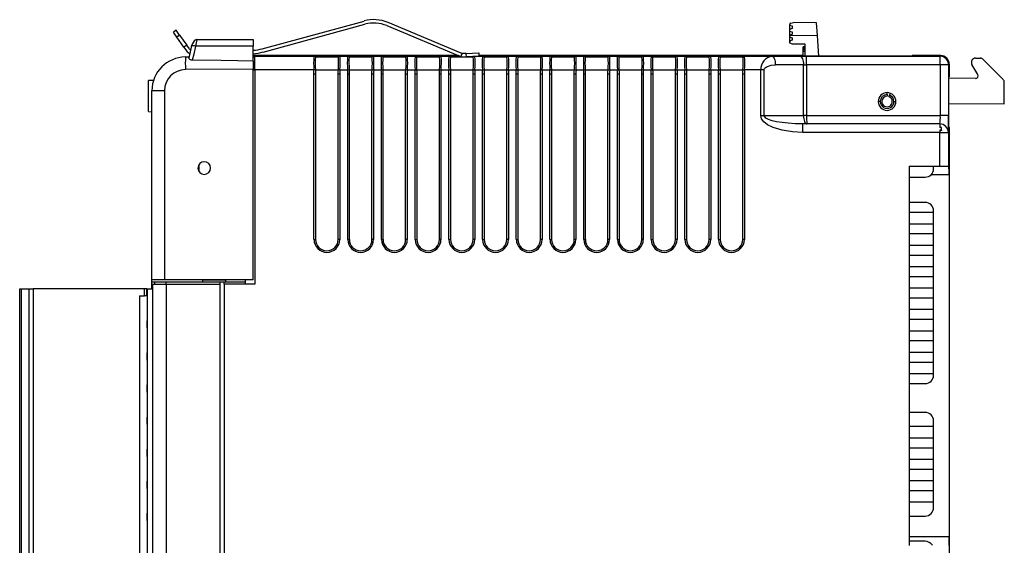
# Model space of a CAD drawing. Header units: millimetres. Extents: x 0 to 559, y 0 to 432.
# Tile 14 of 26: x 333 to 450, y 138 to 200. Entities that reach past the tile are written whole.
import ezdxf

# ---------------------------------------------------------------- set-up
doc = ezdxf.new("R2010")
doc.units = ezdxf.units.MM
doc.header["$LTSCALE"] = 2

msp = doc.modelspace()

# ---------------------------------------------------------------- linework, layer by layer
for p, q in [((361.99, 196.89), (374.06, 200.18)), ((362.09, 196.5), (374.17, 199.8)), ((385.58, 196.36), (376.92, 199.99)), ((424.56, 199.89), (424.55, 199.69)), ((424.7, 199.94), (424.56, 199.89)), ((424.7, 199.94), (425.02, 199.99)), ((427.74, 199.97), (425.02, 199.99)), ((427.85, 198.47), (427.74, 199.97)), ((351.77, 199.08), (351.44, 198.85)), ((351.85, 198.27), (351.44, 198.85)), ((352.18, 198.5), (351.77, 199.08)), ((376.77, 199.63), (385.42, 195.99)), ((424.55, 199.69), (424.85, 199.59)), ((424.55, 199.64), (424.55, 199.19)), ((424.7, 199.64), (424.55, 199.64)), ((424.85, 199.29), (424.55, 199.19)), ((424.55, 199.19), (424.55, 198.99)), ((424.55, 198.99), (424.85, 198.89)), ((424.55, 198.99), (424.55, 198.49)), ((424.85, 198.59), (424.55, 198.49)), ((424.85, 199.59), (424.85, 199.29)), ((424.85, 198.89), (424.85, 198.59)), ((352.18, 198.5), (351.85, 198.27)), ((352.7, 197.07), (351.85, 198.27)), ((352.18, 198.5), (353.03, 197.3)), ((354.26, 197.98), (354.24, 197.95)), ((354.26, 197.98), (360.9, 197.98)), ((360.9, 197.98), (360.9, 197.19)), ((424.55, 198.29), (424.54, 197.84)), ((424.84, 197.89), (424.54, 197.79)), ((424.54, 197.84), (424.69, 197.84)), ((424.54, 197.79), (424.54, 197.59)), ((424.54, 197.59), (424.84, 197.49)), ((424.55, 198.49), (424.55, 198.29)), ((424.55, 198.49), (427.85, 198.47)), ((424.55, 198.29), (424.85, 198.19)), ((424.85, 198.19), (424.84, 197.89)), ((424.84, 197.49), (426.34, 197.48)), ((426.34, 197.48), (426.34, 196.02)), ((428.03, 196.02), (427.85, 198.47)), ((353.03, 197.3), (352.7, 197.07)), ((352.7, 197.07), (353.01, 196.63)), ((353.34, 196.86), (353.03, 197.3)), ((353.61, 197.22), (353.26, 195.83)), ((353.39, 196.34), (353.26, 195.83)), ((353.61, 197.22), (353.49, 196.73)), ((360.9, 197.19), (354.08, 197.19)), ((360.9, 195.41), (360.9, 197.19)), ((385.68, 196.32), (385.53, 195.96)), ((386.18, 196.34), (385.68, 196.32)), ((386.18, 196.34), (387.68, 196.4)), ((386.2, 195.94), (386.18, 196.34)), ((387.68, 196.4), (387.69, 196)), ((426.34, 197.13), (426.14, 197.13)), ((426.14, 197.09), (426.14, 197.13)), ((426.34, 197.09), (426.14, 197.09)), ((426.14, 197), (426.14, 197.09)), ((426.34, 197), (426.14, 197)), ((426.14, 196.88), (426.14, 197)), ((426.34, 196.88), (426.14, 196.88)), ((426.14, 196.75), (426.14, 196.88)), ((426.14, 196.56), (426.14, 196.75)), ((426.34, 196.75), (426.14, 196.75)), ((426.14, 196.02), (426.14, 196.56)), ((426.34, 196.56), (426.14, 196.56)), ((352.87, 195.91), (353.29, 195.92)), ((385.25, 196.07), (360.9, 196.07)), ((360.9, 196), (361.12, 196)), ((361.12, 195.96), (360.9, 195.96)), ((360.9, 195.94), (361.12, 195.94)), ((360.9, 195.41), (360.9, 194.48)), ((361.12, 195.98), (361.12, 196)), ((361.12, 194.38), (361.12, 195.98)), ((368.1, 195.98), (361.12, 195.98)), ((368.12, 195.98), (368.11, 196.03)), ((368.3, 195.99), (368.31, 195.94)), ((368.3, 195.94), (371.02, 195.94)), ((369.66, 196.04), (369.66, 196)), ((371, 195.94), (371.01, 195.99)), ((371.2, 196.03), (371.19, 195.98)), ((372.1, 195.98), (371.21, 195.98)), ((372.12, 195.98), (372.11, 196.03)), ((372.3, 195.99), (372.31, 195.94)), ((372.3, 195.94), (375.02, 195.94)), ((373.66, 196.04), (373.66, 196)), ((375, 195.94), (375.01, 195.99)), ((375.2, 196.03), (375.19, 195.98)), ((376.1, 195.98), (375.21, 195.98)), ((376.12, 195.98), (376.11, 196.03)), ((376.3, 195.99), (376.31, 195.94)), ((376.3, 195.94), (379.02, 195.94)), ((377.66, 196.04), (377.66, 196)), ((379, 195.94), (379.01, 195.99)), ((379.2, 196.03), (379.19, 195.98)), ((380.1, 195.98), (379.21, 195.98)), ((380.12, 195.98), (380.11, 196.03)), ((380.3, 195.99), (380.31, 195.94)), ((380.3, 195.94), (383.02, 195.94)), ((381.66, 196.04), (381.66, 196)), ((383, 195.94), (383.01, 195.99)), ((383.2, 196.03), (383.19, 195.98)), ((384.1, 195.98), (383.21, 195.98)), ((384.12, 195.98), (384.11, 196.03)), ((384.3, 195.99), (384.31, 195.94)), ((384.3, 195.94), (385.61, 195.94)), ((385.81, 195.93), (386.2, 195.94)), ((386.18, 195.94), (387.02, 195.94)), ((387.69, 196), (386.2, 195.94)), ((387, 195.94), (387.01, 195.97)), ((388.1, 195.98), (387.21, 195.98)), ((426.06, 196.07), (387.69, 196.07)), ((388.12, 195.98), (388.11, 196.03)), ((388.3, 195.99), (388.31, 195.94)), ((388.3, 195.94), (391.02, 195.94)), ((389.66, 196.04), (389.66, 196)), ((391, 195.94), (391.01, 195.99)), ((391.2, 196.03), (391.19, 195.98)), ((392.1, 195.98), (391.21, 195.98)), ((392.12, 195.98), (392.11, 196.03)), ((392.3, 195.99), (392.31, 195.94)), ((392.3, 195.94), (395.02, 195.94)), ((393.66, 196.04), (393.66, 196)), ((395, 195.94), (395.01, 195.99)), ((395.2, 196.03), (395.19, 195.98)), ((396.1, 195.98), (395.21, 195.98)), ((396.12, 195.98), (396.11, 196.03)), ((396.3, 195.99), (396.31, 195.94)), ((396.3, 195.94), (399.02, 195.94)), ((397.66, 196.04), (397.66, 196)), ((399, 195.94), (399.01, 195.99)), ((399.2, 196.03), (399.19, 195.98)), ((400.1, 195.98), (399.21, 195.98)), ((400.12, 195.98), (400.11, 196.03)), ((400.3, 195.99), (400.31, 195.94)), ((400.3, 195.94), (403.02, 195.94)), ((401.66, 196.04), (401.66, 196)), ((403, 195.94), (403.01, 195.99)), ((403.2, 196.03), (403.19, 195.98)), ((404.1, 195.98), (403.21, 195.98)), ((404.12, 195.98), (404.11, 196.03)), ((404.3, 195.99), (404.31, 195.94)), ((404.3, 195.94), (407.02, 195.94)), ((405.66, 196.04), (405.66, 196)), ((407, 195.94), (407.01, 195.99)), ((407.2, 196.03), (407.19, 195.98)), ((408.1, 195.98), (407.21, 195.98)), ((408.12, 195.98), (408.11, 196.03)), ((408.3, 195.99), (408.31, 195.94)), ((408.3, 195.94), (411.02, 195.94)), ((409.66, 196.04), (409.66, 196)), ((411, 195.94), (411.01, 195.99)), ((411.2, 196.03), (411.19, 195.98)), ((412.1, 195.98), (411.21, 195.98)), ((412.12, 195.98), (412.11, 196.03)), ((412.3, 195.99), (412.31, 195.94)), ((412.3, 195.94), (415.02, 195.94)), ((413.66, 196.04), (413.66, 196)), ((415, 195.94), (415.01, 195.99)), ((415.2, 196.03), (415.19, 195.98)), ((416.1, 195.98), (415.21, 195.98)), ((416.12, 195.98), (416.11, 196.03)), ((416.3, 195.99), (416.31, 195.94)), ((416.3, 195.94), (419.02, 195.94)), ((417.66, 196.04), (417.66, 196)), ((419, 195.94), (419.01, 195.99)), ((419.2, 196.03), (419.19, 195.98)), ((422.49, 195.98), (419.21, 195.98)), ((422.49, 195.98), (425.79, 195.99)), ((426.06, 196.02), (426.06, 196.07)), ((439.1, 196.02), (426.06, 196.02)), ((426.55, 195.99), (442.4, 195.99)), ((439.1, 196.07), (439.1, 196.02)), ((442.48, 196.07), (439.1, 196.07)), ((442.48, 196.07), (442.4, 195.99)), ((446.61, 195.77), (447.18, 195.77)), ((449.87, 193.25), (447.53, 195.62)), ((360.9, 194.48), (352.87, 194.41)), ((360.9, 169.48), (360.9, 194.48)), ((360.9, 194.38), (361.12, 194.38)), ((361.12, 194.38), (361.12, 168.96)), ((368.11, 194.38), (361.12, 194.38)), ((368.3, 194.39), (368.11, 194.38)), ((368.3, 194.38), (371.02, 194.38)), ((371.02, 194.39), (371.21, 194.38)), ((371.21, 194.38), (372.11, 194.38)), ((372.11, 194.38), (372.3, 194.39)), ((372.3, 194.38), (375.02, 194.38)), ((375.02, 194.39), (375.21, 194.38)), ((375.21, 194.38), (376.11, 194.38)), ((376.11, 194.38), (376.3, 194.39)), ((376.3, 194.38), (379.02, 194.38)), ((379.02, 194.39), (379.21, 194.38)), ((379.21, 194.38), (380.11, 194.38)), ((380.11, 194.38), (380.3, 194.39)), ((380.3, 194.38), (383.02, 194.38)), ((383.02, 194.39), (383.21, 194.38)), ((383.21, 194.38), (384.11, 194.38)), ((384.11, 194.38), (384.3, 194.39)), ((384.3, 194.38), (387.02, 194.38)), ((387.02, 194.39), (387.21, 194.38)), ((387.21, 194.38), (388.11, 194.38)), ((388.11, 194.38), (388.3, 194.39)), ((388.3, 194.38), (391.02, 194.38)), ((391.02, 194.39), (391.21, 194.38)), ((391.21, 194.38), (392.11, 194.38)), ((392.11, 194.38), (392.3, 194.39)), ((392.3, 194.38), (395.02, 194.38)), ((395.02, 194.39), (395.21, 194.38)), ((395.21, 194.38), (396.11, 194.38)), ((396.11, 194.38), (396.3, 194.39)), ((396.3, 194.38), (399.02, 194.38)), ((399.02, 194.39), (399.21, 194.38)), ((399.21, 194.38), (400.11, 194.38)), ((400.11, 194.38), (400.3, 194.39)), ((400.3, 194.38), (403.02, 194.38)), ((403.02, 194.39), (403.21, 194.38)), ((403.21, 194.38), (404.11, 194.38)), ((404.11, 194.38), (404.3, 194.39)), ((404.3, 194.38), (407.02, 194.38)), ((407.02, 194.39), (407.21, 194.38)), ((407.21, 194.38), (408.11, 194.38)), ((408.11, 194.38), (408.3, 194.39)), ((408.3, 194.38), (411.02, 194.38)), ((411.02, 194.39), (411.21, 194.38)), ((411.21, 194.38), (412.11, 194.38)), ((412.11, 194.38), (412.3, 194.39)), ((412.3, 194.38), (415.02, 194.38)), ((415.02, 194.39), (415.21, 194.38)), ((415.21, 194.38), (416.11, 194.38)), ((416.11, 194.38), (416.3, 194.39)), ((416.3, 194.38), (419.02, 194.38)), ((419.02, 194.39), (419.21, 194.38)), ((421.13, 194.38), (419.21, 194.38)), ((421.13, 188.96), (421.13, 194.38)), ((421.53, 194.38), (421.13, 194.38)), ((421.53, 188.96), (421.53, 194.38)), ((426.19, 194.99), (422.89, 194.98)), ((426.19, 188.96), (426.19, 194.99)), ((426.19, 194.99), (426.57, 194.99)), ((426.57, 194.99), (426.57, 188.96)), ((442.42, 194.99), (426.57, 194.99)), ((442.42, 194.99), (442.42, 188.96)), ((443.4, 194.99), (442.42, 194.99)), ((443.48, 195.07), (443.4, 194.99)), ((443.4, 194.99), (443.4, 188.96)), ((443.48, 195.07), (443.48, 193.56)), ((446.86, 193.82), (446.18, 195.03)), ((349.09, 193.13), (348.5, 193.11)), ((348.5, 189.44), (348.5, 193.11)), ((368.12, 174.26), (368.12, 193.86)), ((368.31, 193.86), (368.12, 193.86)), ((368.31, 193.86), (368.31, 174.26)), ((371.19, 193.86), (371, 193.86)), ((371, 174.26), (371, 193.86)), ((371.19, 193.86), (371.19, 174.26)), ((372.12, 174.26), (372.12, 193.86)), ((372.31, 193.86), (372.12, 193.86)), ((372.31, 193.86), (372.31, 174.26)), ((375.19, 193.86), (375, 193.86)), ((375, 174.26), (375, 193.86)), ((375.19, 193.86), (375.19, 174.26)), ((376.12, 174.26), (376.12, 193.86)), ((376.31, 193.86), (376.12, 193.86)), ((376.31, 193.86), (376.31, 174.26)), ((379.19, 193.86), (379, 193.86)), ((379, 174.26), (379, 193.86)), ((379.19, 193.86), (379.19, 174.26)), ((380.12, 174.26), (380.12, 193.86)), ((380.31, 193.86), (380.12, 193.86)), ((380.31, 193.86), (380.31, 174.26)), ((383.19, 193.86), (383, 193.86)), ((383, 174.26), (383, 193.86)), ((383.19, 193.86), (383.19, 174.26)), ((384.12, 174.26), (384.12, 193.86)), ((384.31, 193.86), (384.12, 193.86)), ((384.31, 193.86), (384.31, 174.26)), ((387.19, 193.86), (387, 193.86)), ((387, 174.26), (387, 193.86)), ((387.19, 193.86), (387.19, 174.26)), ((388.12, 174.26), (388.12, 193.86)), ((388.31, 193.86), (388.12, 193.86)), ((388.31, 193.86), (388.31, 174.26)), ((391.19, 193.86), (391, 193.86)), ((391, 174.26), (391, 193.86)), ((391.19, 193.86), (391.19, 174.26)), ((392.12, 174.26), (392.12, 193.86)), ((392.31, 193.86), (392.12, 193.86)), ((392.31, 193.86), (392.31, 174.26)), ((395.19, 193.86), (395, 193.86)), ((395, 174.26), (395, 193.86)), ((395.19, 193.86), (395.19, 174.26)), ((396.12, 174.26), (396.12, 193.86)), ((396.31, 193.86), (396.12, 193.86)), ((396.31, 193.86), (396.31, 174.26)), ((399.19, 193.86), (399, 193.86)), ((399, 174.26), (399, 193.86)), ((399.19, 193.86), (399.19, 174.26)), ((400.12, 174.26), (400.12, 193.86)), ((400.31, 193.86), (400.12, 193.86)), ((400.31, 193.86), (400.31, 174.26)), ((403.19, 193.86), (403, 193.86)), ((403, 174.26), (403, 193.86)), ((403.19, 193.86), (403.19, 174.26)), ((404.12, 174.26), (404.12, 193.86)), ((404.31, 193.86), (404.12, 193.86)), ((404.31, 193.86), (404.31, 174.26)), ((407.19, 193.86), (407, 193.86)), ((407, 174.26), (407, 193.86)), ((407.19, 193.86), (407.19, 174.26)), ((408.12, 174.26), (408.12, 193.86)), ((408.31, 193.86), (408.12, 193.86)), ((408.31, 193.86), (408.31, 174.26)), ((411.19, 193.86), (411, 193.86)), ((411, 174.26), (411, 193.86)), ((411.19, 193.86), (411.19, 174.26)), ((412.12, 174.26), (412.12, 193.86)), ((412.31, 193.86), (412.12, 193.86)), ((412.31, 193.86), (412.31, 174.26)), ((415.19, 193.86), (415, 193.86)), ((415, 174.26), (415, 193.86)), ((415.19, 193.86), (415.19, 174.26)), ((416.12, 174.26), (416.12, 193.86)), ((416.31, 193.86), (416.12, 193.86)), ((416.31, 193.86), (416.31, 174.26)), ((419.19, 193.86), (419, 193.86)), ((419, 174.26), (419, 193.86)), ((419.19, 193.86), (419.19, 174.26)), ((443.42, 193.56), (443.48, 193.56)), ((443.42, 187.56), (443.42, 193.56)), ((446.6, 193.37), (443.42, 193.39)), ((450.01, 190.36), (450.02, 192.9)), ((348.49, 192.33), (348.5, 192.33)), ((348.49, 192.28), (348.5, 192.28)), ((348.49, 191.8), (348.49, 192.28)), ((348.49, 192.28), (348.5, 192.28)), ((348.49, 191.99), (348.49, 192.05)), ((348.49, 191.8), (348.5, 191.8)), ((348.49, 191.31), (348.49, 191.8)), ((350.39, 191.91), (348.9, 191.91)), ((348.9, 169.48), (348.9, 191.91)), ((350.39, 191.91), (350.39, 169.48)), ((436.11, 191.45), (436.11, 191.63)), ((436.45, 191.57), (436.39, 191.4)), ((348.49, 191.31), (348.5, 191.31)), ((348.49, 191.31), (348.5, 191.31)), ((348.49, 190.94), (348.49, 191.31)), ((348.49, 191.31), (348.49, 191.31)), ((348.49, 190.94), (348.5, 190.94)), ((348.49, 190.3), (348.49, 190.94)), ((435.29, 190.63), (435.11, 190.63)), ((436.11, 191.45), (436.11, 191.25)), ((436.32, 191.22), (436.39, 191.4)), ((436.93, 190.63), (437.11, 190.62)), ((348.49, 190.3), (348.5, 190.3)), ((348.49, 190.26), (348.49, 190.3)), ((348.49, 190.26), (348.5, 190.26)), ((348.49, 190.26), (348.5, 190.26)), ((348.49, 190.21), (348.5, 190.21)), ((348.5, 189.44), (348.9, 189.42)), ((443.42, 190.39), (450.01, 190.36)), ((421.13, 188.96), (421.53, 188.96)), ((421.53, 188.96), (426.19, 188.96)), ((426.57, 188.96), (426.19, 188.96)), ((426.57, 188.96), (442.42, 188.96)), ((443.4, 188.96), (442.42, 188.96)), ((348.9, 187.74), (348.9, 187.74)), ((348.9, 187.54), (348.9, 187.74)), ((348.9, 187.54), (348.9, 187.54)), ((348.9, 186.14), (348.9, 187.54)), ((426.12, 186.96), (426.12, 187.96)), ((442.38, 187.96), (426.12, 187.96)), ((442.38, 186.96), (426.12, 186.96)), ((442.38, 187.96), (442.38, 187.56)), ((442.38, 187.96), (442.38, 187.96)), ((442.56, 187.56), (442.38, 187.56)), ((442.56, 187.24), (442.38, 187.24)), ((442.38, 187.24), (442.38, 186.96)), ((442.38, 182.96), (442.38, 186.96)), ((442.38, 186.96), (443.38, 186.96)), ((442.56, 187.24), (442.56, 187.56)), ((442.56, 187.24), (442.56, 187.17)), ((443.38, 186.96), (443.38, 182.96)), ((443.38, 186.96), (443.38, 186.96)), ((443.5, 187.56), (443.42, 187.56)), ((443.5, 136.56), (443.5, 187.56)), ((348.9, 186.14), (348.9, 186.14)), ((348.9, 185.77), (348.9, 185.77)), ((348.9, 184.51), (348.9, 185.77)), ((348.9, 184.51), (348.9, 184.51)), ((348.9, 184.14), (348.9, 184.14)), ((348.9, 182.74), (348.9, 184.14)), ((348.9, 182.74), (348.9, 182.74)), ((348.9, 182.54), (348.9, 182.74)), ((348.9, 182.54), (348.9, 182.54)), ((354.49, 182.3), (354.49, 183.16)), ((438.75, 182.96), (442.38, 182.96)), ((438.75, 182.96), (438.75, 137.96)), ((441.63, 182.65), (441.63, 182.96)), ((442.38, 182.96), (443.38, 182.96)), ((443.38, 182.96), (443.46, 182.96)), ((348.9, 181.16), (348.9, 181.36)), ((348.9, 181.36), (348.9, 181.36)), ((348.9, 181.16), (348.9, 181.16)), ((348.9, 179.76), (348.9, 181.16)), ((438.75, 181.65), (440.63, 181.65)), ((441.35, 181.96), (443.47, 181.96)), ((443.47, 181.96), (443.47, 138.96)), ((348.9, 179.76), (348.9, 179.76)), ((348.9, 179.43), (348.9, 179.43)), ((348.9, 178.86), (348.9, 179.43)), ((348.9, 178.86), (348.9, 178.86)), ((348.9, 178.68), (348.9, 178.86)), ((348.9, 178.68), (348.9, 178.68)), ((348.9, 178.1), (348.9, 178.68)), ((348.9, 178.1), (348.9, 178.1)), ((348.9, 177.76), (348.9, 177.76)), ((348.9, 176.36), (348.9, 177.76)), ((440.63, 178.65), (438.75, 178.65)), ((441.63, 177.49), (441.63, 177.65)), ((438.75, 177.49), (441.63, 177.49)), ((441.63, 176.09), (441.63, 177.49)), ((348.9, 176.16), (348.9, 176.36)), ((348.9, 176.36), (348.9, 176.36)), ((348.9, 176.16), (348.9, 176.16)), ((441.63, 176.09), (438.75, 176.09)), ((441.63, 174.95), (441.63, 176.09)), ((368.12, 174.26), (368.31, 174.26)), ((371.19, 174.26), (371, 174.26)), ((372.12, 174.26), (372.31, 174.26)), ((375.19, 174.26), (375, 174.26)), ((376.12, 174.26), (376.31, 174.26)), ((379.19, 174.26), (379, 174.26)), ((380.12, 174.26), (380.31, 174.26)), ((383.19, 174.26), (383, 174.26)), ((384.12, 174.26), (384.31, 174.26)), ((387.19, 174.26), (387, 174.26)), ((388.12, 174.26), (388.31, 174.26)), ((391.19, 174.26), (391, 174.26)), ((392.12, 174.26), (392.31, 174.26)), ((395.19, 174.26), (395, 174.26)), ((396.12, 174.26), (396.31, 174.26)), ((399.19, 174.26), (399, 174.26)), ((400.12, 174.26), (400.31, 174.26)), ((403.19, 174.26), (403, 174.26)), ((404.12, 174.26), (404.31, 174.26)), ((407.19, 174.26), (407, 174.26)), ((408.12, 174.26), (408.31, 174.26)), ((411.19, 174.26), (411, 174.26)), ((412.12, 174.26), (412.31, 174.26)), ((415.19, 174.26), (415, 174.26)), ((416.12, 174.26), (416.31, 174.26)), ((419.19, 174.26), (419, 174.26)), ((438.75, 174.95), (441.63, 174.95)), ((441.63, 173.55), (441.63, 174.95)), ((441.63, 173.55), (438.75, 173.55)), ((441.63, 172.41), (441.63, 173.55)), ((438.75, 172.41), (441.63, 172.41)), ((441.63, 171.01), (441.63, 172.41)), ((348.89, 171.42), (348.9, 171.42)), ((348.89, 171.25), (348.89, 171.38)), ((348.89, 171.38), (348.9, 171.38)), ((348.89, 171.25), (348.9, 171.25)), ((348.89, 169.98), (348.89, 171.25)), ((441.63, 171.01), (438.75, 171.01)), ((441.63, 169.87), (441.63, 171.01)), ((348.89, 169.98), (348.9, 169.98)), ((348.89, 169.95), (348.9, 169.95)), ((348.89, 169.93), (348.9, 169.93)), ((350.39, 169.48), (348.9, 169.48)), ((348.9, 169.23), (348.9, 169.48)), ((360.9, 169.48), (350.39, 169.48)), ((354.9, 169.48), (354.9, 169.21)), ((354.9, 169.46), (357.36, 169.46)), ((357.36, 169.46), (357.36, 169.48)), ((357.36, 169.46), (357.36, 169.48)), ((357.36, 169.46), (357.47, 169.46)), ((357.47, 169.46), (357.47, 169.48)), ((357.47, 169.46), (357.47, 169.48)), ((357.47, 169.46), (357.63, 169.46)), ((357.63, 169.48), (357.63, 169.21)), ((360.01, 168.96), (360.01, 169.48)), ((438.75, 169.87), (441.63, 169.87)), ((441.63, 168.47), (441.63, 169.87)), ((333.21, 99.03), (333.21, 168.4)), ((333.41, 99.03), (333.41, 168.4)), ((333.41, 168.4), (334.31, 168.4)), ((334.31, 168.4), (334.31, 99.03)), ((334.31, 168.4), (334.81, 168.4)), ((334.81, 168.4), (334.81, 99.03)), ((348.01, 168.4), (334.81, 168.4)), ((348.01, 167.57), (348.01, 168.4)), ((348.31, 167.57), (348.31, 168.4)), ((348.34, 168.4), (348.34, 99.07)), ((348.34, 168.4), (348.95, 168.4)), ((348.87, 168.4), (348.87, 169.23)), ((348.87, 169.23), (349.37, 169.23)), ((348.95, 168.96), (348.95, 97.46)), ((348.95, 168.96), (348.97, 168.96)), ((348.97, 168.96), (348.97, 97.48)), ((348.97, 168.96), (350.57, 168.96)), ((349.19, 169.21), (349.19, 168.96)), ((349.19, 169.21), (349.22, 169.21)), ((349.22, 169.21), (349.22, 168.96)), ((349.22, 169.21), (350.57, 169.21)), ((349.37, 169.23), (349.37, 169.21)), ((349.37, 169.23), (350.5, 169.23)), ((350.5, 169.21), (350.5, 169.23)), ((350.57, 168.96), (350.57, 169.21)), ((350.57, 169.21), (356.99, 169.21)), ((350.57, 168.96), (356.99, 168.96)), ((350.57, 168.96), (350.57, 97.48)), ((356.99, 168.96), (356.99, 169.21)), ((356.99, 169.21), (357.47, 169.21)), ((356.99, 97.48), (356.99, 168.96)), ((357.47, 169.21), (360.01, 169.21)), ((357.47, 168.96), (357.47, 169.21)), ((357.47, 168.96), (357.47, 97.48)), ((361.12, 168.96), (357.47, 168.96)), ((441.63, 168.47), (438.75, 168.47)), ((441.63, 167.33), (441.63, 168.47)), ((347.41, 167.57), (347.41, 99.85)), ((347.41, 167.57), (348.01, 167.57)), ((348.31, 167.57), (348.01, 167.57)), ((348.31, 167.57), (348.34, 167.57)), ((438.75, 167.33), (441.63, 167.33)), ((441.63, 165.93), (441.63, 167.33)), ((441.63, 165.93), (438.75, 165.93)), ((441.63, 164.79), (441.63, 165.93)), ((438.75, 164.79), (441.63, 164.79)), ((441.63, 163.39), (441.63, 164.79)), ((348.34, 164.62), (348.31, 164.62)), ((348.31, 164.62), (348.31, 163.76)), ((348.31, 163.76), (348.34, 163.76)), ((441.63, 163.39), (438.75, 163.39)), ((441.63, 162.25), (441.63, 163.39)), ((438.75, 162.25), (441.63, 162.25)), ((441.63, 160.85), (441.63, 162.25)), ((348.34, 160.81), (348.31, 160.81)), ((348.31, 160.81), (348.31, 159.95)), ((441.63, 160.85), (438.75, 160.85)), ((441.63, 159.71), (441.63, 160.85)), ((348.31, 159.95), (348.34, 159.95)), ((438.75, 159.71), (441.63, 159.71)), ((441.63, 158.31), (441.63, 159.71)), ((441.63, 158.31), (438.75, 158.31)), ((441.63, 158.15), (441.63, 158.31)), ((348.34, 157), (348.31, 157)), ((348.31, 157), (348.31, 156.14)), ((438.75, 157.15), (440.63, 157.15)), ((348.31, 156.14), (348.34, 156.14)), ((348.34, 153.19), (348.31, 153.19)), ((348.31, 153.19), (348.31, 152.33)), ((440.63, 153.73), (438.75, 153.73)), ((348.31, 152.33), (348.34, 152.33)), ((438.75, 152.09), (441.63, 152.09)), ((441.63, 152.09), (441.63, 152.73)), ((441.63, 150.69), (441.63, 152.09)), ((441.63, 150.69), (438.75, 150.69)), ((441.63, 149.55), (441.63, 150.69)), ((438.75, 149.55), (441.63, 149.55)), ((441.63, 148.15), (441.63, 149.55)), ((348.34, 149.38), (348.31, 149.38)), ((348.31, 149.38), (348.31, 148.52)), ((348.31, 148.52), (348.34, 148.52)), ((441.63, 148.15), (438.75, 148.15)), ((441.63, 147.01), (441.63, 148.15)), ((438.75, 147.01), (441.63, 147.01)), ((441.63, 145.61), (441.63, 147.01)), ((348.34, 145.57), (348.31, 145.57)), ((348.31, 145.57), (348.31, 144.71)), ((441.63, 145.61), (438.75, 145.61)), ((441.63, 144.47), (441.63, 145.61)), ((348.31, 144.71), (348.34, 144.71)), ((438.75, 144.47), (441.63, 144.47)), ((441.63, 143.07), (441.63, 144.47)), ((441.63, 143.07), (438.75, 143.07)), ((441.63, 142.44), (441.63, 143.07)), ((348.34, 141.76), (348.31, 141.76)), ((348.31, 141.76), (348.31, 140.9)), ((438.75, 141.44), (440.63, 141.44)), ((348.31, 140.9), (348.34, 140.9)), ((443.47, 138.96), (438.75, 138.96)), ((440.63, 138.44), (438.75, 138.44))]:
    msp.add_line(p, q)
at = {"flags": 128}
for points in [[(354.24, 197.97), (354.14, 197.95), (354.04, 197.91), (353.87, 197.76), (353.72, 197.53), (353.61, 197.22)], [(353.61, 197.19), (353.61, 197.21), (353.61, 197.22)], [(354.08, 197.19), (353.85, 196.26), (353.66, 195.54)], [(353.66, 195.54), (353.56, 195.55), (353.47, 195.58), (353.39, 195.63), (353.33, 195.7), (353.27, 195.8), (353.28, 195.87)], [(360.9, 195.41), (359.09, 195.45), (357.11, 195.49), (353.66, 195.54)], [(368.1, 195.98), (368.12, 195.98), (368.12, 195.98)], [(368.3, 195.94), (368.3, 195.94), (368.3, 195.94)], [(368.31, 195.94), (368.31, 195.94), (368.3, 195.94)], [(371.02, 195.94), (371.01, 195.94), (371, 195.94)], [(371.02, 195.94), (371.02, 195.94), (371.02, 195.94)], [(371.19, 195.98), (371.2, 195.98), (371.21, 195.98)], [(372.1, 195.98), (372.12, 195.98), (372.12, 195.98)], [(372.3, 195.94), (372.3, 195.94), (372.3, 195.94)], [(372.31, 195.94), (372.31, 195.94), (372.3, 195.94)], [(375.02, 195.94), (375.01, 195.94), (375, 195.94)], [(375.02, 195.94), (375.02, 195.94), (375.02, 195.94)], [(375.19, 195.98), (375.2, 195.98), (375.21, 195.98)], [(376.1, 195.98), (376.12, 195.98), (376.12, 195.98)], [(376.3, 195.94), (376.3, 195.94), (376.3, 195.94)], [(376.31, 195.94), (376.31, 195.94), (376.3, 195.94)], [(379.02, 195.94), (379.01, 195.94), (379, 195.94)], [(379.02, 195.94), (379.02, 195.94), (379.02, 195.94)], [(379.19, 195.98), (379.2, 195.98), (379.21, 195.98)], [(380.1, 195.98), (380.12, 195.98), (380.12, 195.98)], [(380.3, 195.94), (380.3, 195.94), (380.3, 195.94)], [(380.31, 195.94), (380.31, 195.94), (380.3, 195.94)], [(383.02, 195.94), (383.01, 195.94), (383, 195.94)], [(383.02, 195.94), (383.02, 195.94), (383.02, 195.94)], [(383.19, 195.98), (383.2, 195.98), (383.21, 195.98)], [(384.1, 195.98), (384.12, 195.98), (384.12, 195.98)], [(384.3, 195.94), (384.3, 195.94), (384.3, 195.94)], [(384.31, 195.94), (384.31, 195.94), (384.3, 195.94)], [(387.02, 195.94), (387.01, 195.94), (387, 195.94)], [(387.02, 195.94), (387.02, 195.94), (387.02, 195.94)], [(388.1, 195.98), (388.12, 195.98), (388.12, 195.98)], [(388.3, 195.94), (388.3, 195.94), (388.3, 195.94)], [(388.31, 195.94), (388.31, 195.94), (388.3, 195.94)], [(391.02, 195.94), (391.01, 195.94), (391, 195.94)], [(391.02, 195.94), (391.02, 195.94), (391.02, 195.94)], [(391.19, 195.98), (391.2, 195.98), (391.21, 195.98)], [(392.1, 195.98), (392.12, 195.98), (392.12, 195.98)], [(392.3, 195.94), (392.3, 195.94), (392.3, 195.94)], [(392.31, 195.94), (392.31, 195.94), (392.3, 195.94)], [(395.02, 195.94), (395.01, 195.94), (395, 195.94)], [(395.02, 195.94), (395.02, 195.94), (395.02, 195.94)], [(395.19, 195.98), (395.2, 195.98), (395.21, 195.98)], [(396.1, 195.98), (396.12, 195.98), (396.12, 195.98)], [(396.3, 195.94), (396.3, 195.94), (396.3, 195.94)], [(396.31, 195.94), (396.31, 195.94), (396.3, 195.94)], [(399.02, 195.94), (399.01, 195.94), (399, 195.94)], [(399.02, 195.94), (399.02, 195.94), (399.02, 195.94)], [(399.19, 195.98), (399.2, 195.98), (399.21, 195.98)], [(400.1, 195.98), (400.12, 195.98), (400.12, 195.98)], [(400.3, 195.94), (400.3, 195.94), (400.3, 195.94)], [(400.31, 195.94), (400.31, 195.94), (400.3, 195.94)], [(403.02, 195.94), (403.01, 195.94), (403, 195.94)], [(403.02, 195.94), (403.02, 195.94), (403.02, 195.94)], [(403.19, 195.98), (403.2, 195.98), (403.21, 195.98)], [(404.1, 195.98), (404.12, 195.98), (404.12, 195.98)], [(404.3, 195.94), (404.3, 195.94), (404.3, 195.94)], [(404.31, 195.94), (404.31, 195.94), (404.3, 195.94)], [(407.02, 195.94), (407.01, 195.94), (407, 195.94)], [(407.02, 195.94), (407.02, 195.94), (407.02, 195.94)], [(407.19, 195.98), (407.2, 195.98), (407.21, 195.98)], [(408.1, 195.98), (408.12, 195.98), (408.12, 195.98)], [(408.3, 195.94), (408.3, 195.94), (408.3, 195.94)], [(408.31, 195.94), (408.31, 195.94), (408.3, 195.94)], [(411.02, 195.94), (411.01, 195.94), (411, 195.94)], [(411.02, 195.94), (411.02, 195.94), (411.02, 195.94)], [(411.19, 195.98), (411.2, 195.98), (411.21, 195.98)], [(412.1, 195.98), (412.12, 195.98), (412.12, 195.98)], [(412.3, 195.94), (412.3, 195.94), (412.3, 195.94)], [(412.31, 195.94), (412.31, 195.94), (412.3, 195.94)], [(415.02, 195.94), (415.01, 195.94), (415, 195.94)], [(415.02, 195.94), (415.02, 195.94), (415.02, 195.94)], [(415.19, 195.98), (415.2, 195.98), (415.21, 195.98)], [(416.1, 195.98), (416.12, 195.98), (416.12, 195.98)], [(416.3, 195.94), (416.3, 195.94), (416.3, 195.94)], [(416.31, 195.94), (416.31, 195.94), (416.3, 195.94)], [(419.02, 195.94), (419.01, 195.94), (419, 195.94)], [(419.02, 195.94), (419.02, 195.94), (419.02, 195.94)], [(419.19, 195.98), (419.2, 195.98), (419.21, 195.98)], [(422.89, 194.98), (422.88, 195.17), (422.86, 195.36), (422.82, 195.53), (422.77, 195.68), (422.71, 195.81), (422.64, 195.9), (422.56, 195.96), (422.49, 195.98)], [(425.79, 195.99), (425.87, 195.97), (425.94, 195.91), (426.01, 195.82), (426.07, 195.7), (426.12, 195.54), (426.16, 195.37), (426.18, 195.19), (426.19, 194.99)], [(425.79, 195.99), (426.21, 195.99), (426.55, 195.99)], [(368.12, 193.86), (368.12, 194.15), (368.11, 194.38)], [(368.3, 194.39), (368.3, 194.38), (368.3, 194.38)], [(368.3, 194.38), (368.31, 194.09), (368.31, 193.86)], [(371, 193.86), (371, 194.15), (371.02, 194.38)], [(371.02, 194.38), (371.02, 194.39), (371.02, 194.39)], [(371.21, 194.38), (371.19, 194.09), (371.19, 193.86)], [(372.12, 193.86), (372.12, 194.15), (372.11, 194.38)], [(372.3, 194.39), (372.3, 194.38), (372.3, 194.38)], [(372.3, 194.38), (372.31, 194.09), (372.31, 193.86)], [(375, 193.86), (375, 194.15), (375.02, 194.38)], [(375.02, 194.38), (375.02, 194.39), (375.02, 194.39)], [(375.21, 194.38), (375.19, 194.09), (375.19, 193.86)], [(376.12, 193.86), (376.12, 194.15), (376.11, 194.38)], [(376.3, 194.39), (376.3, 194.38), (376.3, 194.38)], [(376.3, 194.38), (376.31, 194.09), (376.31, 193.86)], [(379, 193.86), (379, 194.15), (379.02, 194.38)], [(379.02, 194.38), (379.02, 194.39), (379.02, 194.39)], [(379.21, 194.38), (379.19, 194.09), (379.19, 193.86)], [(380.12, 193.86), (380.12, 194.15), (380.11, 194.38)], [(380.3, 194.39), (380.3, 194.38), (380.3, 194.38)], [(380.3, 194.38), (380.31, 194.09), (380.31, 193.86)], [(383, 193.86), (383, 194.15), (383.02, 194.38)], [(383.02, 194.38), (383.02, 194.39), (383.02, 194.39)], [(383.21, 194.38), (383.19, 194.09), (383.19, 193.86)], [(384.12, 193.86), (384.12, 194.15), (384.11, 194.38)], [(384.3, 194.39), (384.3, 194.38), (384.3, 194.38)], [(384.3, 194.38), (384.31, 194.09), (384.31, 193.86)], [(387, 193.86), (387, 194.15), (387.02, 194.38)], [(387.02, 194.38), (387.02, 194.39), (387.02, 194.39)], [(387.21, 194.38), (387.19, 194.09), (387.19, 193.86)], [(388.12, 193.86), (388.12, 194.15), (388.11, 194.38)], [(388.3, 194.39), (388.3, 194.38), (388.3, 194.38)], [(388.3, 194.38), (388.31, 194.09), (388.31, 193.86)], [(391, 193.86), (391, 194.15), (391.02, 194.38)], [(391.02, 194.38), (391.02, 194.39), (391.02, 194.39)], [(391.21, 194.38), (391.19, 194.09), (391.19, 193.86)], [(392.12, 193.86), (392.12, 194.15), (392.11, 194.38)], [(392.3, 194.39), (392.3, 194.38), (392.3, 194.38)], [(392.3, 194.38), (392.31, 194.09), (392.31, 193.86)], [(395, 193.86), (395, 194.15), (395.02, 194.38)], [(395.02, 194.38), (395.02, 194.39), (395.02, 194.39)], [(395.21, 194.38), (395.19, 194.09), (395.19, 193.86)], [(396.12, 193.86), (396.12, 194.15), (396.11, 194.38)], [(396.3, 194.39), (396.3, 194.38), (396.3, 194.38)], [(396.3, 194.38), (396.31, 194.09), (396.31, 193.86)], [(399, 193.86), (399, 194.15), (399.02, 194.38)], [(399.02, 194.38), (399.02, 194.39), (399.02, 194.39)], [(399.21, 194.38), (399.19, 194.09), (399.19, 193.86)], [(400.12, 193.86), (400.12, 194.15), (400.11, 194.38)], [(400.3, 194.39), (400.3, 194.38), (400.3, 194.38)], [(400.3, 194.38), (400.31, 194.09), (400.31, 193.86)], [(403, 193.86), (403, 194.15), (403.02, 194.38)], [(403.02, 194.38), (403.02, 194.39), (403.02, 194.39)], [(403.21, 194.38), (403.19, 194.09), (403.19, 193.86)], [(404.12, 193.86), (404.12, 194.15), (404.11, 194.38)], [(404.3, 194.39), (404.3, 194.38), (404.3, 194.38)], [(404.3, 194.38), (404.31, 194.09), (404.31, 193.86)], [(407, 193.86), (407, 194.15), (407.02, 194.38)], [(407.02, 194.38), (407.02, 194.39), (407.02, 194.39)], [(407.21, 194.38), (407.19, 194.09), (407.19, 193.86)], [(408.12, 193.86), (408.12, 194.15), (408.11, 194.38)], [(408.3, 194.39), (408.3, 194.38), (408.3, 194.38)], [(408.3, 194.38), (408.31, 194.09), (408.31, 193.86)], [(411, 193.86), (411, 194.15), (411.02, 194.38)], [(411.02, 194.38), (411.02, 194.39), (411.02, 194.39)], [(411.21, 194.38), (411.19, 194.09), (411.19, 193.86)], [(412.12, 193.86), (412.12, 194.15), (412.11, 194.38)], [(412.3, 194.39), (412.3, 194.38), (412.3, 194.38)], [(412.3, 194.38), (412.31, 194.09), (412.31, 193.86)], [(415, 193.86), (415, 194.15), (415.02, 194.38)], [(415.02, 194.38), (415.02, 194.39), (415.02, 194.39)], [(415.21, 194.38), (415.19, 194.09), (415.19, 193.86)], [(416.12, 193.86), (416.12, 194.15), (416.11, 194.38)], [(416.3, 194.39), (416.3, 194.38), (416.3, 194.38)], [(416.3, 194.38), (416.31, 194.09), (416.31, 193.86)], [(419, 193.86), (419, 194.15), (419.02, 194.38)], [(419.02, 194.38), (419.02, 194.39), (419.02, 194.39)], [(419.21, 194.38), (419.19, 194.09), (419.19, 193.86)], [(421.53, 194.38), (421.54, 194.46), (421.57, 194.53), (421.63, 194.61), (421.76, 194.71), (421.92, 194.8), (422.37, 194.93), (422.89, 194.98)], [(426.12, 186.96), (424.88, 187.03), (423.66, 187.22), (422.59, 187.55), (421.94, 187.87), (421.48, 188.23), (421.21, 188.59), (421.13, 188.96)], [(426.12, 187.96), (425.19, 187.99), (424.38, 188.04), (423.65, 188.12), (423.01, 188.23), (422.49, 188.35), (422.03, 188.51), (421.72, 188.67), (421.64, 188.75), (421.58, 188.82), (421.54, 188.89), (421.53, 188.96)], [(426.19, 188.96), (426.2, 188.77), (426.22, 188.58), (426.26, 188.41), (426.31, 188.26), (426.37, 188.13), (426.44, 188.04), (426.51, 187.98), (426.59, 187.96)], [(333.21, 168.4), (333.21, 168.4), (333.23, 168.4), (333.24, 168.4), (333.27, 168.4), (333.3, 168.4), (333.33, 168.4), (333.37, 168.4), (333.41, 168.4)], [(348.31, 168.4), (348.3, 168.4), (348.29, 168.4), (348.26, 168.4), (348.22, 168.4), (348.18, 168.4), (348.13, 168.4), (348.07, 168.4), (348.01, 168.4)]]:
    msp.add_lwpolyline(points, dxfattribs=at)
for centre, radius, start, end in [((375.22, 195.94), 4.4, 67.25, 105.25), ((375.22, 195.94), 4, 67.25, 105.25), ((354.26, 197.49), 0.493, 90.1555, 153.4729), ((356.45, 197.09), 2.37, 158.535, 177.5329), ((353.75, 197.15), 0.9, 215.25, 246.5477), ((353.75, 197.15), 0.5, 215.25, 238.8203), ((353.8, 196.38), 0.852, 70.8399, 102.61), ((360.41, 202.68), 6.4, 274.391, 285.25), ((360.41, 202.68), 6, 274.7327, 285.25), ((385.77, 196.82), 0.5, 247.25, 272.25), ((352.9, 191.91), 4, 90.5, 180), ((395.84, 195.16), 42.98, 179.0002, 180.9998), ((378.38, 195.19), 10.3, 175.6327, 184.5407), ((368.1, 195.48), 0.499, 67.4124, 89.968), ((369.3, 148.04), 48, 89.5776, 91.4242), ((368.11, 195.53), 0.5, 67.4897, 90.0009), ((368.12, 195.48), 0.5, 67.4897, 90.0009), ((378.07, 195.18), 9.8, 175.5533, 184.6241), ((369.32, 157.31), 38.69, 89.4973, 91.5045), ((370.08, 155.8), 40.25, 88.398, 90.6002), ((370, 157.34), 38.66, 88.4946, 90.5036), ((371.19, 195.48), 0.5, 89.9991, 112.5103), ((371.2, 195.53), 0.5, 89.9991, 112.5103), ((371.21, 195.48), 0.499, 90.032, 112.5876), ((361.25, 195.18), 9.8, 355.3758, 4.4468), ((360.94, 195.19), 10.3, 355.4593, 4.3673), ((382.38, 195.19), 10.3, 175.6327, 184.5407), ((372.1, 195.48), 0.499, 67.4124, 89.968), ((373.3, 148.04), 48, 89.5776, 91.4242), ((372.11, 195.53), 0.5, 67.4897, 90.0009), ((372.12, 195.48), 0.5, 67.4897, 90.0009), ((382.07, 195.18), 9.8, 175.5533, 184.6241), ((373.32, 157.31), 38.69, 89.4973, 91.5045), ((374.08, 155.8), 40.25, 88.398, 90.6002), ((374, 157.34), 38.66, 88.4946, 90.5036), ((375.19, 195.48), 0.5, 89.9991, 112.5103), ((375.2, 195.53), 0.5, 89.9991, 112.5103), ((375.21, 195.48), 0.499, 90.032, 112.5876), ((365.25, 195.18), 9.8, 355.3758, 4.4468), ((364.94, 195.19), 10.3, 355.4593, 4.3673), ((386.38, 195.19), 10.3, 175.6327, 184.5407), ((376.1, 195.48), 0.499, 67.4124, 89.968), ((377.3, 148.04), 48, 89.5776, 91.4242), ((376.11, 195.53), 0.5, 67.4897, 90.0009), ((376.12, 195.48), 0.5, 67.4897, 90.0009), ((386.07, 195.18), 9.8, 175.5533, 184.6241), ((377.32, 157.31), 38.69, 89.4973, 91.5045), ((378.08, 155.8), 40.25, 88.398, 90.6002), ((378, 157.34), 38.66, 88.4946, 90.5036), ((379.19, 195.48), 0.5, 89.9991, 112.5103), ((379.2, 195.53), 0.5, 89.9991, 112.5103), ((379.21, 195.48), 0.499, 90.032, 112.5876), ((369.25, 195.18), 9.8, 355.3758, 4.4468), ((368.94, 195.19), 10.3, 355.4593, 4.3673), ((390.38, 195.19), 10.3, 175.6327, 184.5407), ((380.1, 195.48), 0.499, 67.4124, 89.968), ((381.3, 148.04), 48, 89.5776, 91.4242), ((380.11, 195.53), 0.5, 67.4897, 90.0009), ((380.12, 195.48), 0.5, 67.4897, 90.0009), ((390.07, 195.18), 9.8, 175.5533, 184.6241), ((381.32, 157.31), 38.69, 89.4973, 91.5045), ((382.08, 155.8), 40.25, 88.398, 90.6002), ((382, 157.34), 38.66, 88.4946, 90.5036), ((383.19, 195.48), 0.5, 89.9991, 112.5103), ((383.2, 195.53), 0.5, 89.9991, 112.5103), ((383.21, 195.48), 0.499, 90.032, 112.5876), ((373.25, 195.18), 9.8, 355.3758, 4.4468), ((372.94, 195.19), 10.3, 355.4593, 4.3673), ((394.38, 195.19), 10.3, 175.6327, 184.5407), ((384.1, 195.48), 0.499, 67.4124, 89.968), ((385.13, 157.63), 38.41, 89.7208, 91.518), ((384.11, 195.53), 0.5, 67.4897, 90.0009), ((384.12, 195.48), 0.5, 67.4897, 90.0009), ((394.07, 195.18), 9.8, 175.5533, 184.6241), ((385.19, 163.83), 32.17, 89.6037, 91.5773), ((385.77, 196.82), 0.9, 247.25, 254.3247), ((385.77, 196.82), 0.9, 254.3247, 272.25), ((387.19, 195.48), 0.5, 98.7574, 112.5104), ((387.21, 195.48), 0.499, 90.032, 112.5876), ((377.25, 195.18), 9.8, 355.3758, 4.4468), ((376.94, 195.19), 10.3, 355.4593, 4.3673), ((398.38, 195.19), 10.3, 175.6327, 184.5407), ((388.1, 195.48), 0.499, 67.4124, 89.968), ((389.3, 148.04), 48, 89.5776, 91.4242), ((388.11, 195.53), 0.5, 67.4897, 90.0009), ((388.12, 195.48), 0.5, 67.4897, 90.0009), ((398.07, 195.18), 9.8, 175.5533, 184.6241), ((389.32, 157.31), 38.69, 89.4973, 91.5045), ((390.08, 155.8), 40.25, 88.398, 90.6002), ((390, 157.34), 38.66, 88.4946, 90.5036), ((391.19, 195.48), 0.5, 89.9991, 112.5103), ((391.2, 195.53), 0.5, 89.9991, 112.5103), ((391.21, 195.48), 0.499, 90.032, 112.5876), ((381.25, 195.18), 9.8, 355.3758, 4.4468), ((380.94, 195.19), 10.3, 355.4593, 4.3673), ((402.38, 195.19), 10.3, 175.6327, 184.5407), ((392.1, 195.48), 0.499, 67.4124, 89.968), ((393.3, 148.04), 48, 89.5776, 91.4242), ((392.11, 195.53), 0.5, 67.4897, 90.0009), ((392.12, 195.48), 0.5, 67.4897, 90.0009), ((402.07, 195.18), 9.8, 175.5533, 184.6241), ((393.32, 157.31), 38.69, 89.4973, 91.5045), ((394.08, 155.8), 40.25, 88.398, 90.6002), ((394, 157.34), 38.66, 88.4946, 90.5036), ((395.19, 195.48), 0.5, 89.9991, 112.5103), ((395.2, 195.53), 0.5, 89.9991, 112.5103), ((395.21, 195.48), 0.499, 90.032, 112.5876), ((385.25, 195.18), 9.8, 355.3758, 4.4468), ((384.94, 195.19), 10.3, 355.4593, 4.3673), ((406.38, 195.19), 10.3, 175.6327, 184.5407), ((396.1, 195.48), 0.499, 67.4124, 89.968), ((397.3, 148.04), 48, 89.5776, 91.4242), ((396.11, 195.53), 0.5, 67.4897, 90.0009), ((396.12, 195.48), 0.5, 67.4897, 90.0009), ((406.07, 195.18), 9.8, 175.5533, 184.6241), ((397.32, 157.31), 38.69, 89.4973, 91.5045), ((398.08, 155.8), 40.25, 88.398, 90.6002), ((398, 157.34), 38.66, 88.4946, 90.5036), ((399.19, 195.48), 0.5, 89.9991, 112.5103), ((399.2, 195.53), 0.5, 89.9991, 112.5103), ((399.21, 195.48), 0.499, 90.032, 112.5876), ((389.25, 195.18), 9.8, 355.3758, 4.4468), ((388.94, 195.19), 10.3, 355.4593, 4.3673), ((410.38, 195.19), 10.3, 175.6327, 184.5407), ((400.1, 195.48), 0.499, 67.4124, 89.968), ((401.3, 148.04), 48, 89.5776, 91.4242), ((400.11, 195.53), 0.5, 67.4897, 90.0009), ((400.12, 195.48), 0.5, 67.4897, 90.0009), ((410.07, 195.18), 9.8, 175.5533, 184.6241), ((401.32, 157.31), 38.69, 89.4973, 91.5045), ((402.08, 155.8), 40.25, 88.398, 90.6002), ((402, 157.34), 38.66, 88.4946, 90.5036), ((403.19, 195.48), 0.5, 89.9991, 112.5103), ((403.2, 195.53), 0.5, 89.9991, 112.5103), ((403.21, 195.48), 0.499, 90.032, 112.5876), ((393.25, 195.18), 9.8, 355.3758, 4.4468), ((392.94, 195.19), 10.3, 355.4593, 4.3673), ((414.38, 195.19), 10.3, 175.6327, 184.5407), ((404.1, 195.48), 0.499, 67.4124, 89.968), ((405.3, 148.04), 48, 89.5776, 91.4242), ((404.11, 195.53), 0.5, 67.4897, 90.0009), ((404.12, 195.48), 0.5, 67.4897, 90.0009), ((414.07, 195.18), 9.8, 175.5533, 184.6241), ((405.32, 157.31), 38.69, 89.4973, 91.5045), ((406.08, 155.8), 40.25, 88.398, 90.6002), ((406, 157.34), 38.66, 88.4946, 90.5036), ((407.19, 195.48), 0.5, 89.9991, 112.5103), ((407.2, 195.53), 0.5, 89.9991, 112.5103), ((407.21, 195.48), 0.499, 90.032, 112.5876), ((397.25, 195.18), 9.8, 355.3758, 4.4468), ((396.94, 195.19), 10.3, 355.4593, 4.3673), ((418.38, 195.19), 10.3, 175.6327, 184.5407), ((408.1, 195.48), 0.499, 67.4124, 89.968), ((409.3, 148.04), 48, 89.5776, 91.4242), ((408.11, 195.53), 0.5, 67.4897, 90.0009), ((408.12, 195.48), 0.5, 67.4897, 90.0009), ((418.07, 195.18), 9.8, 175.5533, 184.6241), ((409.32, 157.31), 38.69, 89.4973, 91.5045), ((410.08, 155.8), 40.25, 88.398, 90.6002), ((410, 157.34), 38.66, 88.4946, 90.5036), ((411.19, 195.48), 0.5, 89.9991, 112.5103), ((411.2, 195.53), 0.5, 89.9991, 112.5103), ((411.21, 195.48), 0.499, 90.032, 112.5876), ((401.25, 195.18), 9.8, 355.3758, 4.4468), ((400.94, 195.19), 10.3, 355.4593, 4.3673), ((422.38, 195.19), 10.3, 175.6327, 184.5407), ((412.1, 195.48), 0.499, 67.4124, 89.968), ((413.3, 148.04), 48, 89.5776, 91.4242), ((412.11, 195.53), 0.5, 67.4897, 90.0009), ((412.12, 195.48), 0.5, 67.4897, 90.0009), ((422.07, 195.18), 9.8, 175.5533, 184.6241), ((413.32, 157.31), 38.69, 89.4973, 91.5045), ((414.08, 155.8), 40.25, 88.398, 90.6002), ((414, 157.34), 38.66, 88.4946, 90.5036), ((415.19, 195.48), 0.5, 89.9991, 112.5103), ((415.2, 195.53), 0.5, 89.9991, 112.5103), ((415.21, 195.48), 0.499, 90.032, 112.5876), ((405.25, 195.18), 9.8, 355.3758, 4.4468), ((404.94, 195.19), 10.3, 355.4593, 4.3673), ((426.38, 195.19), 10.3, 175.6327, 184.5407), ((416.1, 195.48), 0.499, 67.4124, 89.968), ((417.3, 148.04), 48, 89.5776, 91.4242), ((416.11, 195.53), 0.5, 67.4897, 90.0009), ((416.12, 195.48), 0.5, 67.4897, 90.0009), ((426.07, 195.18), 9.8, 175.5533, 184.6241), ((417.32, 157.31), 38.69, 89.4973, 91.5045), ((418.08, 155.8), 40.25, 88.398, 90.6002), ((418, 157.34), 38.66, 88.4946, 90.5036), ((419.19, 195.48), 0.5, 89.9991, 112.5103), ((419.2, 195.53), 0.5, 89.9991, 112.5103), ((419.21, 195.48), 0.499, 90.032, 112.5876), ((409.25, 195.18), 9.8, 355.3758, 4.4468), ((408.94, 195.19), 10.3, 355.4593, 4.3673), ((422.65, 194.46), 1.52, 96.0469, 183.2468), ((411.94, 195.24), 14.63, 359.0416, 2.9582), ((427.79, 195.24), 14.63, 359.0416, 2.9582), ((442.4, 194.99), 1, 0.0051, 89.9949), ((442.48, 195.07), 1, 359.9995, 90.0005), ((446.61, 195.27), 0.5, 89.694, 209.694), ((447.17, 195.27), 0.5, 44.694, 89.694), ((352.89, 191.91), 2.5, 90.5, 180), ((446.6, 193.67), 0.3, 269.694, 29.694), ((449.52, 192.9), 0.5, 359.694, 44.694), ((436.11, 190.63), 1.05, 0, 180), ((436.11, 190.63), 1.05, 180, 360), ((436.11, 190.63), 0.818, 89.694, 179.694), ((436.11, 190.63), 0.818, 179.694, 359.694), ((436.11, 190.63), 0.625, 89.694, 179.694), ((436.11, 190.63), 0.625, 179.694, 359.694), ((436.11, 190.63), 0.625, 359.694, 69.694), ((436.11, 190.63), 0.818, 359.694, 69.694), ((440.91, 188.71), 14.34, 179.0014, 182.9983), ((435.62, 188.7), 6.81, 353.7874, 2.2137), ((387.59, 188.45), 55.82, 358.4732, 0.5265), ((442.38, 186.96), 1, 359.9989, 89.9989), ((442.38, 186.96), 0.273, 48.458, 90), ((442.38, 186.96), 1, 359.9989, 89.9989), ((355.1, 182.73), 0.75, 0, 180), ((355.1, 182.73), 0.75, 180, 0), ((440.63, 182.65), 1, 270, 0), ((412.29, 182.19), 31.17, 359.581, 1.419), ((440.63, 177.65), 1, 0, 90), ((369.66, 174.26), 1.53, 180, 360), ((369.66, 174.26), 1.34, 180, 0), ((373.66, 174.26), 1.53, 180, 360), ((373.66, 174.26), 1.34, 180, 0), ((377.66, 174.26), 1.53, 180, 360), ((377.66, 174.26), 1.34, 180, 0), ((381.66, 174.26), 1.53, 180, 360), ((381.66, 174.26), 1.34, 180, 0), ((385.66, 174.26), 1.53, 180, 360), ((385.66, 174.26), 1.34, 180, 0), ((389.66, 174.26), 1.53, 180, 360), ((389.66, 174.26), 1.34, 180, 0), ((393.66, 174.26), 1.53, 180, 0), ((393.66, 174.26), 1.34, 180, 0), ((397.66, 174.26), 1.53, 180, 0), ((397.66, 174.26), 1.34, 180, 0), ((401.66, 174.26), 1.53, 180, 360), ((401.66, 174.26), 1.34, 180, 0), ((405.66, 174.26), 1.53, 180, 0), ((405.66, 174.26), 1.34, 180, 0), ((409.66, 174.26), 1.53, 180, 0), ((409.66, 174.26), 1.34, 180, 0), ((413.66, 174.26), 1.53, 180, 0), ((413.66, 174.26), 1.34, 180, 0), ((417.66, 174.26), 1.53, 180, 360), ((417.66, 174.26), 1.34, 180, 0), ((440.63, 158.15), 1, 270, 0), ((440.63, 152.73), 1, 0, 90), ((440.63, 142.44), 1, 270, 0), ((440.63, 137.44), 1, 31.6682, 90), ((417.33, 138.69), 26.14, 358.4038, 0.5962)]:
    msp.add_arc(centre, radius, start, end)

doc.saveas('drawing.dxf')
